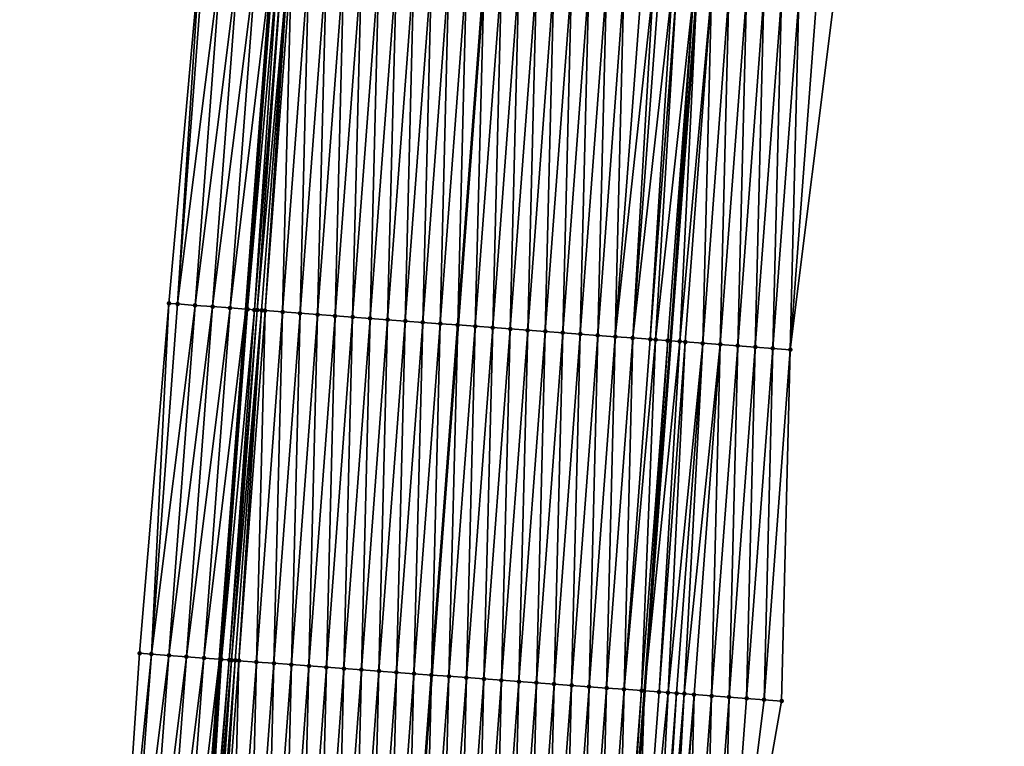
# Model space of a CAD drawing. Header units: feet. Extents: x 2017424 to 2024169, y 808042 to 818730.
# Tile 103 of 256: x 2023649 to 2023705, y 811416 to 811457. Entities that reach past the tile are written whole.
import ezdxf

# ---------------------------------------------------------------- set-up
doc = ezdxf.new("R2010")
doc.units = ezdxf.units.FT
doc.header["$MEASUREMENT"] = 0
for name, color, linetype, lineweight in [('EP_Travel Lane', 172, 'Continuous', 53), ('NB-Road Shots', 141, 'Continuous', 100), ('NB-Road X-Section', 40, 'Continuous', 13), ('STRIPING', 60, 'Continuous', 53)]:
    doc.layers.add(name, color=color, linetype=linetype, lineweight=lineweight)
doc.layers.add('I-77-MM15-17_NB-Surface-BORDER', color=7, linetype='Continuous')
doc.layers.add('I-77-MM15-17_NB-Surface-TIN', color=7, linetype='Continuous')

msp = doc.modelspace()

# ---------------------------------------------------------------- linework, layer by layer
at = {"layer": 'EP_Travel Lane'}
for points in [[(2023697.766, 811598.209, 329.874), (2023696.179, 811578.28, 329.305), (2023694.591, 811558.352, 328.72), (2023693.072, 811538.477, 328.127), (2023691.579, 811518.54, 327.592), (2023690.087, 811498.604, 327.04), (2023688.594, 811478.667, 326.481), (2023687.101, 811458.73, 325.945), (2023685.608, 811438.795, 325.346), (2023684.116, 811418.86, 324.757), (2023682.623, 811398.925, 324.139), (2023681.13, 811378.991, 323.493), (2023679.638, 811359.056, 322.875), (2023678.06, 811339.073, 322.246), (2023676.445, 811319.149, 321.591)], [(2023671.88, 811580.242, 329.176), (2023670.372, 811560.306, 328.637), (2023668.868, 811540.29, 328.117), (2023667.375, 811520.351, 327.634), (2023665.883, 811500.412, 327.16), (2023664.39, 811480.473, 326.694), (2023662.898, 811460.533, 326.265), (2023661.405, 811440.595, 325.783), (2023659.912, 811420.658, 325.226), (2023658.42, 811400.724, 324.607), (2023656.928, 811380.789, 323.979), (2023655.436, 811360.854, 323.365), (2023653.868, 811341.006, 322.747), (2023652.255, 811321.082, 322.089)]]:
    msp.add_polyline3d(points, dxfattribs=at)
at = {"layer": 'I-77-MM15-17_NB-Surface-BORDER', "color": 3, "linetype": 'Continuous', "lineweight": -3}
for points in [[(2023704.622, 811597.656, 329.888), (2023703.155, 811577.717, 329.323), (2023701.409, 811557.802, 328.735), (2023699.887, 811537.967, 328.135), (2023698.394, 811518.03, 327.598), (2023698.896, 811497.943, 327.071), (2023696.406, 811478.081, 326.517), (2023694.914, 811458.146, 325.915), (2023692.424, 811438.286, 325.295), (2023691.929, 811418.277, 324.662), (2023688.442, 811398.492, 324.035), (2023687.947, 811378.484, 323.39), (2023686.454, 811358.551, 322.711), (2023683.881, 811338.608, 322.103), (2023681.277, 811318.763, 321.486)], [(2023648.522, 811321.388, 321.966), (2023650.25, 811341.303, 322.597), (2023651.429, 811361.158, 323.218), (2023652.489, 811381.126, 323.822), (2023654.021, 811401.058, 324.437), (2023655.349, 811421.005, 325.039), (2023657.025, 811440.928, 325.588), (2023658.81, 811460.844, 326.091), (2023660.426, 811480.775, 326.536), (2023662.382, 811500.678, 327.031), (2023664.607, 811520.561, 327.538), (2023667.073, 811540.426, 328.061), (2023668.464, 811560.461, 328.576), (2023670.649, 811580.342, 329.139)]]:
    msp.add_polyline3d(points, dxfattribs=at)
at = {"layer": 'I-77-MM15-17_NB-Surface-TIN', "color": 128, "linetype": 'Continuous', "lineweight": -3}
for points in [[(2023657.521, 811440.891, 325.606), (2023658.81, 811460.844, 326.091), (2023657.025, 811440.928, 325.588)], [(2023657.521, 811440.891, 325.606), (2023659.014, 811460.829, 326.099), (2023658.81, 811460.844, 326.091)], [(2023657.521, 811440.891, 325.606), (2023660.011, 811460.753, 326.145), (2023659.014, 811460.829, 326.099)], [(2023657.521, 811440.891, 325.606), (2023658.518, 811440.814, 325.657), (2023660.011, 811460.753, 326.145)], [(2023658.518, 811440.814, 325.657), (2023661.008, 811460.677, 326.186), (2023660.011, 811460.753, 326.145)], [(2023658.518, 811440.814, 325.657), (2023659.515, 811440.739, 325.699), (2023661.008, 811460.677, 326.186)], [(2023659.515, 811440.739, 325.699), (2023662.005, 811460.601, 326.232), (2023661.008, 811460.677, 326.186)], [(2023659.515, 811440.739, 325.699), (2023660.512, 811440.663, 325.742), (2023662.005, 811460.601, 326.232)], [(2023660.512, 811440.663, 325.742), (2023662.898, 811460.533, 326.265), (2023662.005, 811460.601, 326.232)], [(2023660.512, 811440.663, 325.742), (2023661.405, 811440.595, 325.783), (2023662.898, 811460.533, 326.265)], [(2023663.002, 811460.525, 326.269), (2023662.898, 811460.533, 326.265), (2023661.405, 811440.595, 325.783)], [(2023661.509, 811440.587, 325.788), (2023663.002, 811460.525, 326.269), (2023661.405, 811440.595, 325.783)], [(2023661.509, 811440.587, 325.788), (2023663.249, 811460.507, 326.272), (2023663.002, 811460.525, 326.269)], [(2023661.509, 811440.587, 325.788), (2023661.891, 811440.558, 325.798), (2023663.249, 811460.507, 326.272)], [(2023661.891, 811440.558, 325.798), (2023663.493, 811460.489, 326.273), (2023663.249, 811460.507, 326.272)], [(2023661.891, 811440.558, 325.798), (2023662.06, 811440.545, 325.799), (2023663.493, 811460.489, 326.273)], [(2023662.06, 811440.545, 325.799), (2023663.839, 811460.463, 326.272), (2023663.493, 811460.489, 326.273)], [(2023662.06, 811440.545, 325.799), (2023662.3, 811440.527, 325.798), (2023663.839, 811460.463, 326.272)], [(2023662.3, 811440.527, 325.798), (2023662.507, 811440.512, 325.796), (2023663.839, 811460.463, 326.272)], [(2023662.507, 811440.512, 325.796), (2023663.999, 811460.451, 326.271), (2023663.839, 811460.463, 326.272)], [(2023662.507, 811440.512, 325.796), (2023663.504, 811440.438, 325.779), (2023663.999, 811460.451, 326.271)], [(2023663.504, 811440.438, 325.779), (2023664.997, 811460.376, 326.263), (2023663.999, 811460.451, 326.271)], [(2023663.504, 811440.438, 325.779), (2023664.501, 811440.363, 325.763), (2023664.997, 811460.376, 326.263)], [(2023664.501, 811440.363, 325.763), (2023665.994, 811460.302, 326.255), (2023664.997, 811460.376, 326.263)], [(2023664.501, 811440.363, 325.763), (2023665.498, 811440.289, 325.746), (2023665.994, 811460.302, 326.255)], [(2023665.498, 811440.289, 325.746), (2023666.991, 811460.227, 326.247), (2023665.994, 811460.302, 326.255)], [(2023665.498, 811440.289, 325.746), (2023666.496, 811440.215, 325.73), (2023666.991, 811460.227, 326.247)], [(2023666.496, 811440.215, 325.73), (2023667.988, 811460.153, 326.238), (2023666.991, 811460.227, 326.247)], [(2023666.496, 811440.215, 325.73), (2023667.493, 811440.141, 325.713), (2023667.988, 811460.153, 326.238)], [(2023667.493, 811440.141, 325.713), (2023668.986, 811460.079, 326.228), (2023667.988, 811460.153, 326.238)], [(2023667.493, 811440.141, 325.713), (2023668.49, 811440.067, 325.693), (2023668.986, 811460.079, 326.228)], [(2023668.49, 811440.067, 325.693), (2023669.983, 811460.004, 326.216), (2023668.986, 811460.079, 326.228)], [(2023668.49, 811440.067, 325.693), (2023669.487, 811439.993, 325.674), (2023669.983, 811460.004, 326.216)], [(2023669.487, 811439.993, 325.674), (2023670.98, 811459.93, 326.205), (2023669.983, 811460.004, 326.216)], [(2023669.487, 811439.993, 325.674), (2023670.485, 811439.919, 325.656), (2023670.98, 811459.93, 326.205)], [(2023670.485, 811439.919, 325.656), (2023671.977, 811459.856, 326.194), (2023670.98, 811459.93, 326.205)], [(2023670.485, 811439.919, 325.656), (2023671.482, 811439.844, 325.638), (2023671.977, 811459.856, 326.194)], [(2023671.482, 811439.844, 325.638), (2023672.974, 811459.781, 326.184), (2023671.977, 811459.856, 326.194)], [(2023671.482, 811439.844, 325.638), (2023672.479, 811439.77, 325.618), (2023672.974, 811459.781, 326.184)], [(2023672.479, 811439.77, 325.618), (2023673.972, 811459.707, 326.172), (2023672.974, 811459.781, 326.184)], [(2023672.479, 811439.77, 325.618), (2023673.476, 811439.696, 325.595), (2023673.972, 811459.707, 326.172)], [(2023673.476, 811439.696, 325.595), (2023674.969, 811459.633, 326.157), (2023673.972, 811459.707, 326.172)], [(2023673.476, 811439.696, 325.595), (2023673.484, 811439.696, 325.595), (2023674.969, 811459.633, 326.157)], [(2023674.969, 811459.633, 326.157), (2023673.484, 811439.696, 325.595), (2023674.977, 811459.632, 326.157)], [(2023674.474, 811439.622, 325.574), (2023674.977, 811459.632, 326.157), (2023673.484, 811439.696, 325.595)], [(2023674.474, 811439.622, 325.574), (2023675.966, 811459.559, 326.137), (2023674.977, 811459.632, 326.157)], [(2023674.474, 811439.622, 325.574), (2023675.471, 811439.548, 325.553), (2023675.966, 811459.559, 326.137)], [(2023675.471, 811439.548, 325.553), (2023676.963, 811459.485, 326.114), (2023675.966, 811459.559, 326.137)], [(2023675.471, 811439.548, 325.553), (2023676.468, 811439.474, 325.533), (2023676.963, 811459.485, 326.114)], [(2023676.468, 811439.474, 325.533), (2023677.961, 811459.41, 326.093), (2023676.963, 811459.485, 326.114)], [(2023676.468, 811439.474, 325.533), (2023677.465, 811439.4, 325.515), (2023677.961, 811459.41, 326.093)], [(2023677.465, 811439.4, 325.515), (2023678.958, 811459.336, 326.076), (2023677.961, 811459.41, 326.093)], [(2023677.465, 811439.4, 325.515), (2023678.463, 811439.326, 325.5), (2023678.958, 811459.336, 326.076)], [(2023678.463, 811439.326, 325.5), (2023679.955, 811459.262, 326.061), (2023678.958, 811459.336, 326.076)], [(2023678.463, 811439.326, 325.5), (2023679.46, 811439.251, 325.484), (2023679.955, 811459.262, 326.061)], [(2023679.46, 811439.251, 325.484), (2023680.952, 811459.188, 326.045), (2023679.955, 811459.262, 326.061)], [(2023679.46, 811439.251, 325.484), (2023680.457, 811439.177, 325.464), (2023680.952, 811459.188, 326.045)], [(2023680.457, 811439.177, 325.464), (2023681.95, 811459.114, 326.026), (2023680.952, 811459.188, 326.045)], [(2023680.457, 811439.177, 325.464), (2023681.454, 811439.103, 325.443), (2023681.95, 811459.114, 326.026)], [(2023681.454, 811439.103, 325.443), (2023682.947, 811459.04, 326.004), (2023681.95, 811459.114, 326.026)], [(2023681.454, 811439.103, 325.443), (2023682.452, 811439.029, 325.417), (2023682.947, 811459.04, 326.004)], [(2023682.452, 811439.029, 325.417), (2023683.944, 811458.966, 325.981), (2023682.947, 811459.04, 326.004)], [(2023682.452, 811439.029, 325.417), (2023684.619, 811458.916, 325.966), (2023683.944, 811458.966, 325.981)], [(2023682.452, 811439.029, 325.417), (2023683.449, 811438.955, 325.39), (2023684.619, 811458.916, 325.966)], [(2023683.449, 811438.955, 325.39), (2023684.941, 811458.892, 325.959), (2023684.619, 811458.916, 325.966)], [(2023683.449, 811438.955, 325.39), (2023685.703, 811458.835, 325.944), (2023684.941, 811458.892, 325.959)], [(2023683.449, 811438.955, 325.39), (2023684.446, 811438.881, 325.368), (2023685.703, 811458.835, 325.944)], [(2023684.446, 811438.881, 325.368), (2023685.939, 811458.817, 325.941), (2023685.703, 811458.835, 325.944)], [(2023684.446, 811438.881, 325.368), (2023684.757, 811438.858, 325.362), (2023685.939, 811458.817, 325.941)], [(2023684.757, 811438.858, 325.362), (2023686.936, 811458.743, 325.944), (2023685.939, 811458.817, 325.941)], [(2023684.757, 811438.858, 325.362), (2023685.443, 811438.807, 325.35), (2023686.936, 811458.743, 325.944)], [(2023685.443, 811438.807, 325.35), (2023685.608, 811438.795, 325.346), (2023686.936, 811458.743, 325.944)], [(2023686.936, 811458.743, 325.944), (2023685.608, 811438.795, 325.346), (2023687.101, 811458.73, 325.945)], [(2023686.134, 811438.756, 325.336), (2023687.101, 811458.73, 325.945), (2023685.608, 811438.795, 325.346)], [(2023686.134, 811438.756, 325.336), (2023687.933, 811458.668, 325.95), (2023687.101, 811458.73, 325.945)], [(2023686.134, 811438.756, 325.336), (2023686.441, 811438.733, 325.33), (2023687.933, 811458.668, 325.95)], [(2023686.441, 811438.733, 325.33), (2023687.438, 811438.659, 325.321), (2023687.933, 811458.668, 325.95)], [(2023687.438, 811438.659, 325.321), (2023688.93, 811458.593, 325.948), (2023687.933, 811458.668, 325.95)], [(2023687.438, 811438.659, 325.321), (2023688.435, 811438.584, 325.316), (2023688.93, 811458.593, 325.948)], [(2023688.435, 811438.584, 325.316), (2023689.928, 811458.519, 325.946), (2023688.93, 811458.593, 325.948)], [(2023688.435, 811438.584, 325.316), (2023689.432, 811438.51, 325.311), (2023689.928, 811458.519, 325.946)], [(2023689.432, 811438.51, 325.311), (2023690.925, 811458.444, 325.943), (2023689.928, 811458.519, 325.946)], [(2023689.432, 811438.51, 325.311), (2023690.43, 811438.435, 325.306), (2023690.925, 811458.444, 325.943)], [(2023690.43, 811438.435, 325.306), (2023691.922, 811458.37, 325.937), (2023690.925, 811458.444, 325.943)], [(2023690.43, 811438.435, 325.306), (2023691.427, 811438.361, 325.3), (2023691.922, 811458.37, 325.937)], [(2023691.427, 811438.361, 325.3), (2023692.919, 811458.295, 325.928), (2023691.922, 811458.37, 325.937)], [(2023691.427, 811438.361, 325.3), (2023692.424, 811438.286, 325.295), (2023692.919, 811458.295, 325.928)], [(2023692.424, 811438.286, 325.295), (2023693.916, 811458.221, 325.921), (2023692.919, 811458.295, 325.928)], [(2023692.424, 811438.286, 325.295), (2023694.914, 811458.146, 325.915), (2023693.916, 811458.221, 325.921)], [(2023656.028, 811420.954, 325.064), (2023657.025, 811440.928, 325.588), (2023655.349, 811421.005, 325.039)], [(2023656.028, 811420.954, 325.064), (2023657.521, 811440.891, 325.606), (2023657.025, 811440.928, 325.588)], [(2023656.028, 811420.954, 325.064), (2023658.518, 811440.814, 325.657), (2023657.521, 811440.891, 325.606)], [(2023656.028, 811420.954, 325.064), (2023657.025, 811420.878, 325.106), (2023658.518, 811440.814, 325.657)], [(2023657.025, 811420.878, 325.106), (2023659.515, 811440.739, 325.699), (2023658.518, 811440.814, 325.657)], [(2023657.025, 811420.878, 325.106), (2023658.023, 811420.802, 325.144), (2023659.515, 811440.739, 325.699)], [(2023658.023, 811420.802, 325.144), (2023660.512, 811440.663, 325.742), (2023659.515, 811440.739, 325.699)], [(2023658.023, 811420.802, 325.144), (2023659.02, 811420.726, 325.182), (2023660.512, 811440.663, 325.742)], [(2023659.02, 811420.726, 325.182), (2023661.405, 811440.595, 325.783), (2023660.512, 811440.663, 325.742)], [(2023659.02, 811420.726, 325.182), (2023659.912, 811420.658, 325.226), (2023661.405, 811440.595, 325.783)], [(2023661.509, 811440.587, 325.788), (2023661.405, 811440.595, 325.783), (2023659.912, 811420.658, 325.226)], [(2023660.017, 811420.65, 325.231), (2023661.509, 811440.587, 325.788), (2023659.912, 811420.658, 325.226)], [(2023660.017, 811420.65, 325.231), (2023661.891, 811440.558, 325.798), (2023661.509, 811440.587, 325.788)], [(2023660.017, 811420.65, 325.231), (2023660.463, 811420.617, 325.239), (2023661.891, 811440.558, 325.798)], [(2023660.463, 811420.617, 325.239), (2023662.06, 811440.545, 325.799), (2023661.891, 811440.558, 325.798)], [(2023660.463, 811420.617, 325.239), (2023660.599, 811420.606, 325.239), (2023662.06, 811440.545, 325.799)], [(2023660.599, 811420.606, 325.239), (2023662.3, 811440.527, 325.798), (2023662.06, 811440.545, 325.799)], [(2023660.599, 811420.606, 325.239), (2023660.806, 811420.591, 325.238), (2023662.3, 811440.527, 325.798)], [(2023660.806, 811420.591, 325.238), (2023661.014, 811420.576, 325.236), (2023662.3, 811440.527, 325.798)], [(2023661.014, 811420.576, 325.236), (2023662.507, 811440.512, 325.796), (2023662.3, 811440.527, 325.798)], [(2023661.014, 811420.576, 325.236), (2023662.011, 811420.501, 325.214), (2023662.507, 811440.512, 325.796)], [(2023662.011, 811420.501, 325.214), (2023663.504, 811440.438, 325.779), (2023662.507, 811440.512, 325.796)], [(2023662.011, 811420.501, 325.214), (2023663.009, 811420.427, 325.194), (2023663.504, 811440.438, 325.779)], [(2023663.009, 811420.427, 325.194), (2023664.501, 811440.363, 325.763), (2023663.504, 811440.438, 325.779)], [(2023663.009, 811420.427, 325.194), (2023664.006, 811420.353, 325.177), (2023664.501, 811440.363, 325.763)], [(2023664.006, 811420.353, 325.177), (2023665.498, 811440.289, 325.746), (2023664.501, 811440.363, 325.763)], [(2023664.006, 811420.353, 325.177), (2023665.003, 811420.279, 325.159), (2023665.498, 811440.289, 325.746)], [(2023665.003, 811420.279, 325.159), (2023666.496, 811440.215, 325.73), (2023665.498, 811440.289, 325.746)], [(2023665.003, 811420.279, 325.159), (2023666, 811420.205, 325.139), (2023666.496, 811440.215, 325.73)], [(2023666, 811420.205, 325.139), (2023667.493, 811440.141, 325.713), (2023666.496, 811440.215, 325.73)], [(2023666, 811420.205, 325.139), (2023666.998, 811420.131, 325.117), (2023667.493, 811440.141, 325.713)], [(2023666.998, 811420.131, 325.117), (2023668.49, 811440.067, 325.693), (2023667.493, 811440.141, 325.713)], [(2023666.998, 811420.131, 325.117), (2023667.995, 811420.057, 325.095), (2023668.49, 811440.067, 325.693)], [(2023667.995, 811420.057, 325.095), (2023669.487, 811439.993, 325.674), (2023668.49, 811440.067, 325.693)], [(2023667.995, 811420.057, 325.095), (2023668.992, 811419.983, 325.073), (2023669.487, 811439.993, 325.674)], [(2023668.992, 811419.983, 325.073), (2023670.485, 811439.919, 325.656), (2023669.487, 811439.993, 325.674)], [(2023668.992, 811419.983, 325.073), (2023669.989, 811419.909, 325.052), (2023670.485, 811439.919, 325.656)], [(2023669.989, 811419.909, 325.052), (2023671.482, 811439.844, 325.638), (2023670.485, 811439.919, 325.656)], [(2023669.989, 811419.909, 325.052), (2023670.987, 811419.835, 325.028), (2023671.482, 811439.844, 325.638)], [(2023670.987, 811419.835, 325.028), (2023672.479, 811439.77, 325.618), (2023671.482, 811439.844, 325.638)], [(2023670.987, 811419.835, 325.028), (2023671.984, 811419.761, 325.005), (2023672.479, 811439.77, 325.618)], [(2023671.984, 811419.761, 325.005), (2023673.476, 811439.696, 325.595), (2023672.479, 811439.77, 325.618)], [(2023671.984, 811419.761, 325.005), (2023671.992, 811419.76, 325.005), (2023673.476, 811439.696, 325.595)], [(2023672.981, 811419.687, 324.987), (2023673.484, 811439.696, 325.595), (2023671.992, 811419.76, 325.005)], [(2023673.476, 811439.696, 325.595), (2023671.992, 811419.76, 325.005), (2023673.484, 811439.696, 325.595)], [(2023672.981, 811419.687, 324.987), (2023674.474, 811439.622, 325.574), (2023673.484, 811439.696, 325.595)], [(2023672.981, 811419.687, 324.987), (2023673.978, 811419.613, 324.966), (2023674.474, 811439.622, 325.574)], [(2023673.978, 811419.613, 324.966), (2023675.471, 811439.548, 325.553), (2023674.474, 811439.622, 325.574)], [(2023673.978, 811419.613, 324.966), (2023674.976, 811419.538, 324.946), (2023675.471, 811439.548, 325.553)], [(2023674.976, 811419.538, 324.946), (2023676.468, 811439.474, 325.533), (2023675.471, 811439.548, 325.553)], [(2023674.976, 811419.538, 324.946), (2023675.973, 811419.464, 324.929), (2023676.468, 811439.474, 325.533)], [(2023675.973, 811419.464, 324.929), (2023677.465, 811439.4, 325.515), (2023676.468, 811439.474, 325.533)], [(2023675.973, 811419.464, 324.929), (2023676.97, 811419.39, 324.916), (2023677.465, 811439.4, 325.515)], [(2023676.97, 811419.39, 324.916), (2023678.463, 811439.326, 325.5), (2023677.465, 811439.4, 325.515)], [(2023676.97, 811419.39, 324.916), (2023677.967, 811419.316, 324.901), (2023678.463, 811439.326, 325.5)], [(2023677.967, 811419.316, 324.901), (2023679.46, 811439.251, 325.484), (2023678.463, 811439.326, 325.5)], [(2023677.967, 811419.316, 324.901), (2023678.965, 811419.242, 324.882), (2023679.46, 811439.251, 325.484)], [(2023678.965, 811419.242, 324.882), (2023680.457, 811439.177, 325.464), (2023679.46, 811439.251, 325.484)], [(2023678.965, 811419.242, 324.882), (2023679.962, 811419.168, 324.861), (2023680.457, 811439.177, 325.464)], [(2023679.962, 811419.168, 324.861), (2023681.454, 811439.103, 325.443), (2023680.457, 811439.177, 325.464)], [(2023679.962, 811419.168, 324.861), (2023680.959, 811419.094, 324.835), (2023681.454, 811439.103, 325.443)], [(2023680.959, 811419.094, 324.835), (2023682.452, 811439.029, 325.417), (2023681.454, 811439.103, 325.443)], [(2023680.959, 811419.094, 324.835), (2023681.956, 811419.02, 324.807), (2023682.452, 811439.029, 325.417)], [(2023681.956, 811419.02, 324.807), (2023683.449, 811438.955, 325.39), (2023682.452, 811439.029, 325.417)], [(2023681.956, 811419.02, 324.807), (2023682.954, 811418.946, 324.781), (2023683.449, 811438.955, 325.39)], [(2023682.954, 811418.946, 324.781), (2023684.446, 811438.881, 325.368), (2023683.449, 811438.955, 325.39)], [(2023682.954, 811418.946, 324.781), (2023684.757, 811438.858, 325.362), (2023684.446, 811438.881, 325.368)], [(2023682.954, 811418.946, 324.781), (2023683.951, 811418.872, 324.76), (2023684.757, 811438.858, 325.362)], [(2023683.951, 811418.872, 324.76), (2023685.443, 811438.807, 325.35), (2023684.757, 811438.858, 325.362)], [(2023683.951, 811418.872, 324.76), (2023684.116, 811418.86, 324.757), (2023685.443, 811438.807, 325.35)], [(2023685.443, 811438.807, 325.35), (2023684.116, 811418.86, 324.757), (2023685.608, 811438.795, 325.346)], [(2023686.134, 811438.756, 325.336), (2023685.608, 811438.795, 325.346), (2023684.116, 811418.86, 324.757)], [(2023684.948, 811418.798, 324.741), (2023686.134, 811438.756, 325.336), (2023684.116, 811418.86, 324.757)], [(2023684.948, 811418.798, 324.741), (2023686.441, 811438.733, 325.33), (2023686.134, 811438.756, 325.336)], [(2023684.948, 811418.798, 324.741), (2023685.46, 811418.76, 324.73), (2023686.441, 811438.733, 325.33)], [(2023685.46, 811418.76, 324.73), (2023687.438, 811438.659, 325.321), (2023686.441, 811438.733, 325.33)], [(2023685.46, 811418.76, 324.73), (2023685.945, 811418.724, 324.721), (2023687.438, 811438.659, 325.321)], [(2023685.945, 811418.724, 324.721), (2023686.384, 811418.691, 324.712), (2023687.438, 811438.659, 325.321)], [(2023686.384, 811418.691, 324.712), (2023688.435, 811438.584, 325.316), (2023687.438, 811438.659, 325.321)], [(2023686.384, 811418.691, 324.712), (2023686.943, 811418.649, 324.702), (2023688.435, 811438.584, 325.316)], [(2023686.943, 811418.649, 324.702), (2023687.94, 811418.575, 324.688), (2023688.435, 811438.584, 325.316)], [(2023687.94, 811418.575, 324.688), (2023689.432, 811438.51, 325.311), (2023688.435, 811438.584, 325.316)], [(2023687.94, 811418.575, 324.688), (2023688.937, 811418.501, 324.677), (2023689.432, 811438.51, 325.311)], [(2023688.937, 811418.501, 324.677), (2023690.43, 811438.435, 325.306), (2023689.432, 811438.51, 325.311)], [(2023688.937, 811418.501, 324.677), (2023689.934, 811418.426, 324.674), (2023690.43, 811438.435, 325.306)], [(2023689.934, 811418.426, 324.674), (2023691.427, 811438.361, 325.3), (2023690.43, 811438.435, 325.306)], [(2023689.934, 811418.426, 324.674), (2023690.931, 811418.352, 324.671), (2023691.427, 811438.361, 325.3)], [(2023690.931, 811418.352, 324.671), (2023692.424, 811438.286, 325.295), (2023691.427, 811438.361, 325.3)], [(2023690.931, 811418.352, 324.671), (2023691.929, 811418.277, 324.662), (2023692.424, 811438.286, 325.295)], [(2023654.021, 811401.058, 324.437), (2023656.028, 811420.954, 325.064), (2023655.349, 811421.005, 325.039)], [(2023654.536, 811401.019, 324.456), (2023656.028, 811420.954, 325.064), (2023654.021, 811401.058, 324.437)], [(2023654.536, 811401.019, 324.456), (2023657.025, 811420.878, 325.106), (2023656.028, 811420.954, 325.064)], [(2023654.536, 811401.019, 324.456), (2023655.533, 811400.943, 324.498), (2023657.025, 811420.878, 325.106)], [(2023655.533, 811400.943, 324.498), (2023658.023, 811420.802, 325.144), (2023657.025, 811420.878, 325.106)], [(2023655.533, 811400.943, 324.498), (2023656.53, 811400.867, 324.527), (2023658.023, 811420.802, 325.144)], [(2023656.53, 811400.867, 324.527), (2023659.02, 811420.726, 325.182), (2023658.023, 811420.802, 325.144)], [(2023656.53, 811400.867, 324.527), (2023657.527, 811400.792, 324.564), (2023659.02, 811420.726, 325.182)], [(2023657.527, 811400.792, 324.564), (2023659.912, 811420.658, 325.226), (2023659.02, 811420.726, 325.182)], [(2023657.527, 811400.792, 324.564), (2023658.42, 811400.724, 324.607), (2023659.912, 811420.658, 325.226)], [(2023660.017, 811420.65, 325.231), (2023659.912, 811420.658, 325.226), (2023658.42, 811400.724, 324.607)], [(2023658.524, 811400.716, 324.612), (2023660.017, 811420.65, 325.231), (2023658.42, 811400.724, 324.607)], [(2023658.524, 811400.716, 324.612), (2023658.785, 811400.696, 324.615), (2023660.017, 811420.65, 325.231)], [(2023658.785, 811400.696, 324.615), (2023660.463, 811420.617, 325.239), (2023660.017, 811420.65, 325.231)], [(2023658.785, 811400.696, 324.615), (2023658.908, 811400.687, 324.616), (2023660.463, 811420.617, 325.239)], [(2023658.908, 811400.687, 324.616), (2023660.599, 811420.606, 325.239), (2023660.463, 811420.617, 325.239)], [(2023658.908, 811400.687, 324.616), (2023659.247, 811400.662, 324.613), (2023660.599, 811420.606, 325.239)], [(2023659.247, 811400.662, 324.613), (2023660.806, 811420.591, 325.238), (2023660.599, 811420.606, 325.239)], [(2023659.247, 811400.662, 324.613), (2023659.522, 811400.641, 324.61), (2023660.806, 811420.591, 325.238)], [(2023659.522, 811400.641, 324.61), (2023661.014, 811420.576, 325.236), (2023660.806, 811420.591, 325.238)], [(2023659.522, 811400.641, 324.61), (2023660.519, 811400.567, 324.594), (2023661.014, 811420.576, 325.236)], [(2023660.519, 811400.567, 324.594), (2023662.011, 811420.501, 325.214), (2023661.014, 811420.576, 325.236)], [(2023660.519, 811400.567, 324.594), (2023661.516, 811400.493, 324.578), (2023662.011, 811420.501, 325.214)], [(2023661.516, 811400.493, 324.578), (2023663.009, 811420.427, 325.194), (2023662.011, 811420.501, 325.214)], [(2023661.516, 811400.493, 324.578), (2023662.513, 811400.418, 324.562), (2023663.009, 811420.427, 325.194)], [(2023662.513, 811400.418, 324.562), (2023664.006, 811420.353, 325.177), (2023663.009, 811420.427, 325.194)], [(2023662.513, 811400.418, 324.562), (2023663.511, 811400.344, 324.547), (2023664.006, 811420.353, 325.177)], [(2023663.511, 811400.344, 324.547), (2023665.003, 811420.279, 325.159), (2023664.006, 811420.353, 325.177)], [(2023663.511, 811400.344, 324.547), (2023664.508, 811400.27, 324.534), (2023665.003, 811420.279, 325.159)], [(2023664.508, 811400.27, 324.534), (2023666, 811420.205, 325.139), (2023665.003, 811420.279, 325.159)], [(2023664.508, 811400.27, 324.534), (2023665.505, 811400.196, 324.515), (2023666, 811420.205, 325.139)], [(2023665.505, 811400.196, 324.515), (2023666.998, 811420.131, 325.117), (2023666, 811420.205, 325.139)], [(2023665.505, 811400.196, 324.515), (2023666.502, 811400.122, 324.495), (2023666.998, 811420.131, 325.117)], [(2023666.502, 811400.122, 324.495), (2023667.995, 811420.057, 325.095), (2023666.998, 811420.131, 325.117)], [(2023666.502, 811400.122, 324.495), (2023667.5, 811400.048, 324.475), (2023667.995, 811420.057, 325.095)], [(2023667.5, 811400.048, 324.475), (2023668.992, 811419.983, 325.073), (2023667.995, 811420.057, 325.095)], [(2023667.5, 811400.048, 324.475), (2023668.497, 811399.974, 324.453), (2023668.992, 811419.983, 325.073)], [(2023668.497, 811399.974, 324.453), (2023669.989, 811419.909, 325.052), (2023668.992, 811419.983, 325.073)], [(2023668.497, 811399.974, 324.453), (2023669.494, 811399.899, 324.432), (2023669.989, 811419.909, 325.052)], [(2023669.494, 811399.899, 324.432), (2023670.987, 811419.835, 325.028), (2023669.989, 811419.909, 325.052)], [(2023669.494, 811399.899, 324.432), (2023670.491, 811399.825, 324.412), (2023670.987, 811419.835, 325.028)], [(2023670.491, 811399.825, 324.412), (2023671.984, 811419.761, 325.005), (2023670.987, 811419.835, 325.028)], [(2023670.491, 811399.825, 324.412), (2023670.499, 811399.825, 324.412), (2023671.984, 811419.761, 325.005)], [(2023671.984, 811419.761, 325.005), (2023670.499, 811399.825, 324.412), (2023671.992, 811419.76, 325.005)], [(2023671.489, 811399.751, 324.389), (2023671.992, 811419.76, 325.005), (2023670.499, 811399.825, 324.412)], [(2023671.489, 811399.751, 324.389), (2023672.981, 811419.687, 324.987), (2023671.992, 811419.76, 325.005)], [(2023671.489, 811399.751, 324.389), (2023672.486, 811399.677, 324.365), (2023672.981, 811419.687, 324.987)], [(2023672.486, 811399.677, 324.365), (2023673.978, 811419.613, 324.966), (2023672.981, 811419.687, 324.987)], [(2023672.486, 811399.677, 324.365), (2023673.483, 811399.603, 324.341), (2023673.978, 811419.613, 324.966)], [(2023673.483, 811399.603, 324.341), (2023674.976, 811419.538, 324.946), (2023673.978, 811419.613, 324.966)], [(2023673.483, 811399.603, 324.341), (2023674.48, 811399.529, 324.324), (2023674.976, 811419.538, 324.946)], [(2023674.48, 811399.529, 324.324), (2023675.973, 811419.464, 324.929), (2023674.976, 811419.538, 324.946)], [(2023674.48, 811399.529, 324.324), (2023675.478, 811399.455, 324.311), (2023675.973, 811419.464, 324.929)], [(2023675.478, 811399.455, 324.311), (2023676.97, 811419.39, 324.916), (2023675.973, 811419.464, 324.929)], [(2023675.478, 811399.455, 324.311), (2023676.475, 811399.381, 324.293), (2023676.97, 811419.39, 324.916)], [(2023676.475, 811399.381, 324.293), (2023677.967, 811419.316, 324.901), (2023676.97, 811419.39, 324.916)], [(2023676.475, 811399.381, 324.293), (2023677.472, 811399.307, 324.271), (2023677.967, 811419.316, 324.901)], [(2023677.472, 811399.307, 324.271), (2023678.965, 811419.242, 324.882), (2023677.967, 811419.316, 324.901)], [(2023677.472, 811399.307, 324.271), (2023678.469, 811399.233, 324.247), (2023678.965, 811419.242, 324.882)], [(2023678.469, 811399.233, 324.247), (2023679.962, 811419.168, 324.861), (2023678.965, 811419.242, 324.882)], [(2023678.469, 811399.233, 324.247), (2023679.467, 811399.159, 324.221), (2023679.962, 811419.168, 324.861)], [(2023679.467, 811399.159, 324.221), (2023680.959, 811419.094, 324.835), (2023679.962, 811419.168, 324.861)], [(2023679.467, 811399.159, 324.221), (2023680.464, 811399.085, 324.196), (2023680.959, 811419.094, 324.835)], [(2023680.464, 811399.085, 324.196), (2023681.956, 811419.02, 324.807), (2023680.959, 811419.094, 324.835)], [(2023680.464, 811399.085, 324.196), (2023681.461, 811399.011, 324.171), (2023681.956, 811419.02, 324.807)], [(2023681.461, 811399.011, 324.171), (2023682.954, 811418.946, 324.781), (2023681.956, 811419.02, 324.807)], [(2023681.461, 811399.011, 324.171), (2023682.458, 811398.937, 324.144), (2023682.954, 811418.946, 324.781)], [(2023682.458, 811398.937, 324.144), (2023683.951, 811418.872, 324.76), (2023682.954, 811418.946, 324.781)], [(2023682.458, 811398.937, 324.144), (2023682.623, 811398.925, 324.139), (2023683.951, 811418.872, 324.76)], [(2023683.951, 811418.872, 324.76), (2023682.623, 811398.925, 324.139), (2023684.116, 811418.86, 324.757)], [(2023683.456, 811398.863, 324.115), (2023684.116, 811418.86, 324.757), (2023682.623, 811398.925, 324.139)], [(2023683.456, 811398.863, 324.115), (2023684.948, 811418.798, 324.741), (2023684.116, 811418.86, 324.757)], [(2023683.456, 811398.863, 324.115), (2023685.46, 811418.76, 324.73), (2023684.948, 811418.798, 324.741)], [(2023683.456, 811398.863, 324.115), (2023684.453, 811398.789, 324.09), (2023685.46, 811418.76, 324.73)], [(2023684.453, 811398.789, 324.09), (2023685.945, 811418.724, 324.721), (2023685.46, 811418.76, 324.73)], [(2023684.453, 811398.789, 324.09), (2023684.722, 811398.769, 324.084), (2023685.945, 811418.724, 324.721)], [(2023684.722, 811398.769, 324.084), (2023686.384, 811418.691, 324.712), (2023685.945, 811418.724, 324.721)], [(2023684.722, 811398.769, 324.084), (2023685.279, 811398.728, 324.073), (2023686.384, 811418.691, 324.712)], [(2023685.279, 811398.728, 324.073), (2023686.943, 811418.649, 324.702), (2023686.384, 811418.691, 324.712)], [(2023685.279, 811398.728, 324.073), (2023685.45, 811398.715, 324.07), (2023686.943, 811418.649, 324.702)], [(2023685.45, 811398.715, 324.07), (2023686.447, 811398.641, 324.054), (2023686.943, 811418.649, 324.702)], [(2023686.447, 811398.641, 324.054), (2023687.94, 811418.575, 324.688), (2023686.943, 811418.649, 324.702)], [(2023686.447, 811398.641, 324.054), (2023687.445, 811398.567, 324.043), (2023687.94, 811418.575, 324.688)], [(2023687.445, 811398.567, 324.043), (2023688.937, 811418.501, 324.677), (2023687.94, 811418.575, 324.688)], [(2023687.445, 811398.567, 324.043), (2023688.442, 811398.492, 324.035), (2023688.937, 811418.501, 324.677)], [(2023688.442, 811398.492, 324.035), (2023689.934, 811418.426, 324.674), (2023688.937, 811418.501, 324.677)], [(2023688.442, 811398.492, 324.035), (2023690.931, 811418.352, 324.671), (2023689.934, 811418.426, 324.674)], [(2023688.442, 811398.492, 324.035), (2023691.929, 811418.277, 324.662), (2023690.931, 811418.352, 324.671)]]:
    msp.add_3dface(points, dxfattribs=at)
at = {"layer": 'NB-Road Shots', "lineweight": 100}
for p in [(2023657.025, 811440.928, 325.588), (2023657.521, 811440.891, 325.606), (2023658.518, 811440.814, 325.657), (2023659.515, 811440.739, 325.699), (2023660.512, 811440.663, 325.742), (2023661.509, 811440.587, 325.788), (2023661.891, 811440.558, 325.798), (2023662.06, 811440.545, 325.799), (2023662.3, 811440.527, 325.798), (2023662.507, 811440.512, 325.796), (2023663.504, 811440.438, 325.779), (2023664.501, 811440.363, 325.763), (2023665.498, 811440.289, 325.746), (2023666.496, 811440.215, 325.73), (2023667.493, 811440.141, 325.713), (2023668.49, 811440.067, 325.693), (2023669.487, 811439.993, 325.674), (2023670.485, 811439.919, 325.656), (2023671.482, 811439.844, 325.638), (2023672.479, 811439.77, 325.618), (2023673.476, 811439.696, 325.595), (2023674.474, 811439.622, 325.574), (2023675.471, 811439.548, 325.553), (2023676.468, 811439.474, 325.533), (2023677.465, 811439.4, 325.515), (2023678.463, 811439.326, 325.5), (2023679.46, 811439.251, 325.484), (2023680.457, 811439.177, 325.464), (2023681.454, 811439.103, 325.443), (2023682.452, 811439.029, 325.417), (2023683.449, 811438.955, 325.39), (2023684.446, 811438.881, 325.368), (2023684.757, 811438.858, 325.362), (2023685.443, 811438.807, 325.35), (2023686.134, 811438.756, 325.336), (2023686.441, 811438.733, 325.33), (2023687.438, 811438.659, 325.321), (2023688.435, 811438.584, 325.316), (2023689.432, 811438.51, 325.311), (2023690.43, 811438.435, 325.306), (2023691.427, 811438.361, 325.3), (2023692.424, 811438.286, 325.295), (2023655.349, 811421.005, 325.039), (2023656.028, 811420.954, 325.064), (2023657.025, 811420.878, 325.106), (2023658.023, 811420.802, 325.144), (2023659.02, 811420.726, 325.182), (2023660.017, 811420.65, 325.231), (2023660.463, 811420.617, 325.239), (2023660.599, 811420.606, 325.239), (2023660.806, 811420.591, 325.238), (2023661.014, 811420.576, 325.236), (2023662.011, 811420.501, 325.214), (2023663.009, 811420.427, 325.194), (2023664.006, 811420.353, 325.177), (2023665.003, 811420.279, 325.159), (2023666, 811420.205, 325.139), (2023666.998, 811420.131, 325.117), (2023667.995, 811420.057, 325.095), (2023668.992, 811419.983, 325.073), (2023669.989, 811419.909, 325.052), (2023670.987, 811419.835, 325.028), (2023671.984, 811419.761, 325.005), (2023672.981, 811419.687, 324.987), (2023673.978, 811419.613, 324.966), (2023674.976, 811419.538, 324.946), (2023675.973, 811419.464, 324.929), (2023676.97, 811419.39, 324.916), (2023677.967, 811419.316, 324.901), (2023678.965, 811419.242, 324.882), (2023679.962, 811419.168, 324.861), (2023680.959, 811419.094, 324.835), (2023681.956, 811419.02, 324.807), (2023682.954, 811418.946, 324.781), (2023683.951, 811418.872, 324.76), (2023684.948, 811418.798, 324.741), (2023685.46, 811418.76, 324.73), (2023685.945, 811418.724, 324.721), (2023686.384, 811418.691, 324.712), (2023686.943, 811418.649, 324.702), (2023687.94, 811418.575, 324.688), (2023688.937, 811418.501, 324.677), (2023689.934, 811418.426, 324.674), (2023690.931, 811418.352, 324.671), (2023691.929, 811418.277, 324.662)]:
    msp.add_point(p, dxfattribs=at)
at = {"layer": 'NB-Road X-Section', "extrusion": (0.074629, 0.996809, 0.028329), "flags": 128}
for points, elevation in [([(-1957463.422, -26877.785), (-1957462.422, -26877.78), (-1957461.422, -26877.774), (-1957460.422, -26877.769), (-1957459.422, -26877.764), (-1957458.422, -26877.759), (-1957457.422, -26877.75), (-1957457.115, -26877.744), (-1957456.422, -26877.731), (-1957455.734, -26877.718), (-1957455.422, -26877.712), (-1957454.422, -26877.69), (-1957453.422, -26877.663), (-1957452.422, -26877.637), (-1957451.422, -26877.616), (-1957450.422, -26877.596), (-1957449.422, -26877.58), (-1957448.422, -26877.565), (-1957447.422, -26877.547), (-1957446.422, -26877.527), (-1957445.422, -26877.506), (-1957444.422, -26877.485), (-1957443.422, -26877.462), (-1957442.422, -26877.442), (-1957441.422, -26877.424), (-1957440.422, -26877.406), (-1957439.422, -26877.387), (-1957438.422, -26877.367), (-1957437.422, -26877.35), (-1957436.422, -26877.334), (-1957435.422, -26877.317), (-1957434.422, -26877.301), (-1957433.422, -26877.284), (-1957433.215, -26877.282), (-1957432.974, -26877.281), (-1957432.805, -26877.282), (-1957432.422, -26877.292), (-1957431.422, -26877.338), (-1957430.422, -26877.381), (-1957429.422, -26877.423), (-1957428.422, -26877.474), (-1957427.925, -26877.493)], 959884.243), ([(-1957464.422, -26877.852), (-1957463.422, -26877.843), (-1957462.422, -26877.84), (-1957461.422, -26877.837), (-1957460.422, -26877.826), (-1957459.422, -26877.812), (-1957458.862, -26877.802), (-1957458.422, -26877.793), (-1957457.935, -26877.783), (-1957457.422, -26877.773), (-1957456.422, -26877.753), (-1957455.422, -26877.733), (-1957454.422, -26877.707), (-1957453.422, -26877.678), (-1957452.422, -26877.653), (-1957451.422, -26877.631), (-1957450.422, -26877.612), (-1957449.422, -26877.598), (-1957448.422, -26877.585), (-1957447.422, -26877.568), (-1957446.422, -26877.548), (-1957445.422, -26877.527), (-1957444.422, -26877.508), (-1957443.422, -26877.486), (-1957442.422, -26877.461), (-1957441.422, -26877.44), (-1957440.422, -26877.418), (-1957439.422, -26877.397), (-1957438.422, -26877.375), (-1957437.422, -26877.354), (-1957436.422, -26877.336), (-1957435.422, -26877.319), (-1957434.422, -26877.299), (-1957433.422, -26877.278), (-1957433.213, -26877.275), (-1957433.006, -26877.274), (-1957432.87, -26877.275), (-1957432.422, -26877.282), (-1957431.422, -26877.331), (-1957430.422, -26877.369), (-1957429.422, -26877.408), (-1957428.422, -26877.45), (-1957427.741, -26877.475)], 959864.243)]:
    msp.add_lwpolyline(points, dxfattribs=dict(at, elevation=elevation))
at = {"layer": 'STRIPING'}
msp.add_polyline3d([(2023685.691, 811599.182, 329.875), (2023684.085, 811579.255, 329.317), (2023682.478, 811559.327, 328.766), (2023680.948, 811539.383, 328.208), (2023679.455, 811519.445, 327.715), (2023677.962, 811499.506, 327.231), (2023676.47, 811479.569, 326.68), (2023674.977, 811459.632, 326.157), (2023673.484, 811439.696, 325.595), (2023671.992, 811419.76, 325.005), (2023670.499, 811399.825, 324.412), (2023669.007, 811379.891, 323.775), (2023667.514, 811359.957, 323.128), (2023665.946, 811340.04, 322.513), (2023664.339, 811320.116, 321.848)], dxfattribs=at)

doc.saveas('drawing.dxf')
